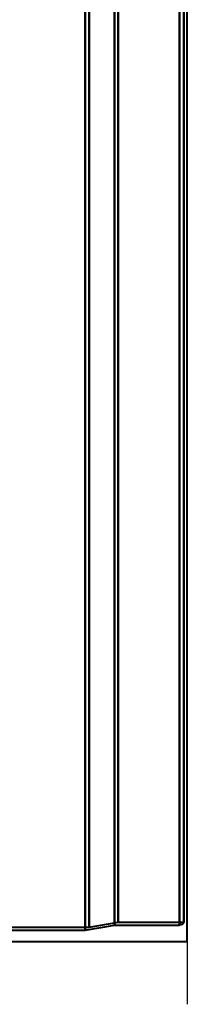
# Model space of a CAD drawing. Header units: millimetres. Extents: x -1087 to 1688, y -120 to 1210.
# Tile 88 of 92: x 746 to 780, y 667 to 870. Entities that reach past the tile are written whole.
import ezdxf

# ---------------------------------------------------------------- set-up
doc = ezdxf.new("R2010")
doc.units = ezdxf.units.MM
doc.layers.add('A-GENM', color=13, linetype='Continuous', lineweight=40)
doc.layers.add('G-IMPT', color=8, linetype='Continuous', lineweight=40)

# ---------------------------------------------------------------- blocks, each defined once
blk = doc.blocks.new('Souche connecteur circulaire R23 - Souche connecteur circulaire R23-762143-Arrière')
at = {"layer": 'A-GENM'}
for p, q in [((780, 1080), (740, 1080)), ((740, 1080), (740, 880)), ((780, 880), (780, 1080)), ((740, 880), (740, 680)), ((780, 680), (780, 880)), ((740, 680), (780, 680))]:
    blk.add_line(p, q, dxfattribs=at)
blk = doc.blocks.new('NEXA 2000 CALQUES_dwg-762145-Arrière')
at = {"layer": 'G-IMPT'}
for p, q in [((759, 682.37), (759, 883.37)), ((759, 883.37), (759, 682.37)), ((759.77, 682.96), (759.77, 883.37)), ((759.77, 883.37), (759.77, 682.96)), ((765, 683.41), (765, 883.37)), ((765, 883.37), (765, 683.41)), ((765.77, 684), (765.77, 883.37)), ((765.77, 883.37), (765.77, 684)), ((778.39, 683.41), (778.39, 883.37)), ((778.39, 883.37), (778.39, 683.41)), ((779.3, 684), (779.3, 883.37)), ((779.3, 883.37), (779.3, 684)), ((718.2, 682.96), (759.77, 682.96)), ((740, 682.37), (759, 682.37)), ((759, 682.37), (765, 683.41)), ((759.77, 682.96), (765.77, 684)), ((765, 683.41), (778.39, 683.41)), ((765.77, 684), (779.3, 684))]:
    blk.add_line(p, q, dxfattribs=at)
at = {"layer": 'G-IMPT', "flags": 128}
blk.add_lwpolyline([(779.3, 684), (779.23, 683.87), (779.06, 683.67), (778.9, 683.55), (778.77, 683.48), (778.57, 683.42), (778.39, 683.41)], dxfattribs=at)

msp = doc.modelspace()

# ---------------------------------------------------------------- linework, layer by layer
at = {"color": 1, "lineweight": 30}
for p, q in [((780, 680), (780, 1080)), ((780, 692.94), (780, 667.06))]:
    msp.add_line(p, q, dxfattribs=at)
at = {"color": 94, "lineweight": 30}
msp.add_line((780, 680), (780, 1080), dxfattribs=at)

# ---------------------------------------------------------------- block references
at = {"layer": 'A-GENM'}
msp.add_blockref('Souche connecteur circulaire R23 - Souche connecteur circulaire R23-762143-Arrière', (0, 0), dxfattribs=at)
at = {"layer": 'G-IMPT'}
msp.add_blockref('NEXA 2000 CALQUES_dwg-762145-Arrière', (0, 0), dxfattribs=at)

doc.saveas('drawing.dxf')
